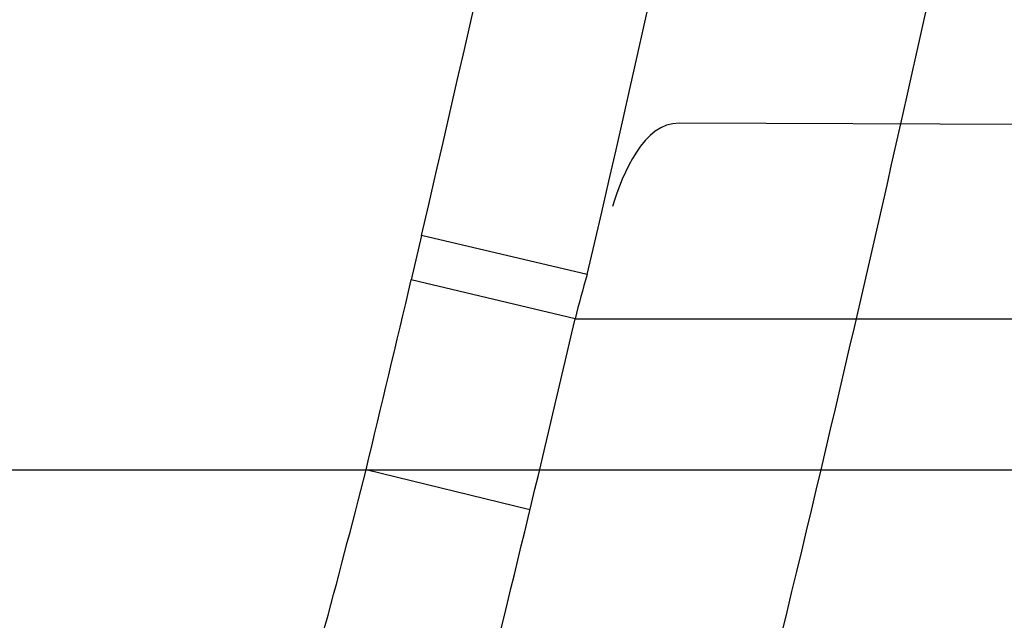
# Model space of a CAD drawing. Header units: millimetres. Extents: x 0 to 297, y 0 to 210.
# Tile 92 of 256: x 141.71843 to 141.73308, y 93.46635 to 93.4753. Entities that reach past the tile are written whole.
import ezdxf

# ---------------------------------------------------------------- set-up
doc = ezdxf.new("R2010")
doc.units = ezdxf.units.MM
doc.header["$LTSCALE"] = 16.335
doc.layers.get('0').update_dxf_attribs({"linetype": 'CONTINUOUS'})
for name, color, linetype in [('01_GLOBAL', 7, 'CONTINUOUS'), ('INTFCLR_1', 7, 'CONTINUOUS'), ('INTFCLR_144815', 7, 'CONTINUOUS')]:
    doc.layers.add(name, color=color, linetype=linetype)

msp = doc.modelspace()

# ---------------------------------------------------------------- linework, layer by layer
at = {"color": 7, "linetype": 'Continuous'}
msp.add_circle((142.5788034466, 92.2083412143), 3.42, dxfattribs=at)
at = {"color": 9, "linetype": 'Continuous'}
msp.add_arc((142.5788034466, 92.2083412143), 3.3761688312, 92.9674534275, 177.0325465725, dxfattribs=at)
at = {"layer": '01_GLOBAL', "color": 7, "linetype": 'Continuous'}
msp.add_circle((142.5788034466, 92.2083412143), 3.465, dxfattribs=at)
at = {"layer": 'INTFCLR_1', "color": 9, "linetype": 'Continuous'}
for p, q in [((141.7591567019, 93.4736477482), (141.7282450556, 93.4737556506)), ((141.7244103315, 93.4720824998), (141.7242572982, 93.47142335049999)), ((141.7268750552, 93.471500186), (141.7244103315, 93.4720824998)), ((141.7266979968, 93.4708428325), (141.7242572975, 93.47142334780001)), ((141.7266979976, 93.4708428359), (141.7585536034, 93.4708428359)), ((141.264551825, 93.4685928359), (141.7410849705, 93.4685928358)), ((141.7260234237, 93.46799594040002), (141.7235833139, 93.46859283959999))]:
    msp.add_line(p, q, dxfattribs=at)
at = {"layer": 'INTFCLR_1', "color": 6, "linetype": 'Continuous'}
for centre, radius, start, end in [((141.273551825, 93.5765928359), 0.5431065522, 270, 90.00000002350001), ((141.273551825, 93.5765928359), 0.5161422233, 270, 90.00000002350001), ((141.273551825, 93.5765928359), 0.4693968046, 344.91416282, 347.3433404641), ((141.7365437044, 93.4685434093), 0.0101106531, 162.9958052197, 166.8544195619), ((141.2740682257, 93.5765902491), 0.4648184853, 345.1347762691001, 346.8498928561)]:
    msp.add_arc(centre, radius, start, end, dxfattribs=at)
at = {"layer": 'INTFCLR_1', "color": 9, "linetype": 'Continuous'}
for centre, radius, start, end in [((141.2760116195, 93.5766109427), 0.4604211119, 346.8778447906, 350.6499993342), ((141.2760418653, 93.5766108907), 0.4629242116, 346.8760670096, 350.6487326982), ((141.273551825, 93.5765928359), 0.4693968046, 347.3433404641, 350.5419589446), ((141.2753514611, 93.5768186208), 0.4611123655, 346.4257134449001, 346.7872543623), ((141.5904248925, 93.50219781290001), 0.1373333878, 344.7694355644, 345.8361126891)]:
    msp.add_arc(centre, radius, start, end, dxfattribs=at)
for points, knots in [([(141.7564146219, 93.4086508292), (141.7574831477, 93.41155839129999), (141.7595771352, 93.4174295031), (141.7635668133, 93.42933601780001), (141.7700402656, 93.45070775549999), (141.7760428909, 93.4757920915), (141.7800065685, 93.49821100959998), (141.7816728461, 93.5096585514), (141.7825328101, 93.5162796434), (141.7845176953, 93.5329021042), (141.7865801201, 93.56130459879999), (141.786249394, 93.5948145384), (141.7846909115, 93.6165304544), (141.783710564, 93.6265576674), (141.7829887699, 93.6332267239), (141.7807586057, 93.6512265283), (141.7756949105, 93.6800492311), (141.7683980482, 93.70818923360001), (141.7631787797, 93.72489102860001), (141.7612158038, 93.7308650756), (141.7582294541, 93.7396651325), (141.7514922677, 93.75806300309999), (141.7398577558, 93.7850653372), (141.7266081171, 93.8105758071), (141.7173713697, 93.8262776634), (141.7130543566, 93.8332672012), (141.7101864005, 93.83782329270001), (141.7024300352, 93.84980584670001), (141.6894327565, 93.86819606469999), (141.6713790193, 93.8905837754), (141.6560874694, 93.9073650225), (141.64540551, 93.9180914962), (141.6394993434, 93.9237707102), (141.6313044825, 93.931429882), (141.6198341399, 93.9414587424), (141.6074179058, 93.951189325), (141.5999877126, 93.9564732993), (141.5969902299, 93.95850233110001), (141.595231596, 93.95966887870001), (141.5931919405, 93.96097975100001), (141.5909359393, 93.9623581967), (141.5889565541, 93.9634935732), (141.587260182, 93.9643827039), (141.5858677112, 93.96502951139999), (141.5847587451, 93.9654250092), (141.5839916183, 93.9656040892), (141.5833474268, 93.9655067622), (141.5832219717, 93.96490050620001), (141.5835311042, 93.9642303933), (141.5840679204, 93.963301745), (141.5849352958, 93.96213278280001), (141.5860911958, 93.9607075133), (141.587545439, 93.9590358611), (141.5892822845, 93.9571169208), (141.5909074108, 93.95536848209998), (141.5923395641, 93.9538455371), (141.5948337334, 93.9512100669), (141.5989725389, 93.94688354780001), (141.6073909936, 93.9380497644), (141.6165855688, 93.9281391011), (141.6249614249, 93.9186667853), (141.6301387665, 93.9126434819), (141.6384641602, 93.90275559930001), (141.6512098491, 93.88673181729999), (141.6679191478, 93.8634190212), (141.680013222, 93.8443873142), (141.6879313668, 93.83084055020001), (141.6933038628, 93.8213126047), (141.702572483, 93.8039212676), (141.7149508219, 93.7776586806), (141.7234902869, 93.75576266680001), (141.7274621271, 93.7444100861)], [0, 0, 0, 0, 0.0103790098, 0.0208837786, 0.0420711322, 0.08518383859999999, 0.1071959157, 0.1183352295, 0.1239409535, 0.1295662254, 0.1744257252, 0.2192335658, 0.2417179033, 0.2473538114, 0.2529901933, 0.2641930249, 0.3081221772, 0.3509242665, 0.3614865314, 0.3667493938, 0.3719931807, 0.3926229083, 0.4323809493, 0.4704125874, 0.488853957, 0.4934075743, 0.4979380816, 0.506891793, 0.541232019, 0.5733300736, 0.6031972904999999, 0.6172524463, 0.624045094, 0.6306497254, 0.6548348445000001, 0.6750681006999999, 0.6834748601, 0.6853777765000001, 0.68719583, 0.6905456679, 0.6935010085, 0.6960526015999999, 0.698191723, 0.6999112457, 0.7012080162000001, 0.7020916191, 0.7026257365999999, 0.703100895, 0.7038825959, 0.7050751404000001, 0.7066972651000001, 0.7087491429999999, 0.7112254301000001, 0.7141189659, 0.7174213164, 0.7192231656, 0.7211235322, 0.729579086, 0.7392841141, 0.7620097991, 0.7748694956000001, 0.7816475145, 0.7886215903, 0.818178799, 0.8502213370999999, 0.88468242, 0.8936821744, 0.9027945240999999, 0.9213302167, 0.9597016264, 1, 1, 1, 1]), ([(141.589474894, 93.9635928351), (141.5901302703, 93.9635927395), (141.5934664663, 93.96227294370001), (141.5972968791, 93.9600325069), (141.6010154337, 93.95769364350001), (141.6028021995, 93.9565296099), (141.6058484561, 93.95450638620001), (141.6133970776, 93.94924141), (141.6260174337, 93.93955065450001), (141.6376862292, 93.9295595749), (141.6460232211, 93.9219302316), (141.6520280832, 93.91627713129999), (141.6628847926, 93.9056050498), (141.6784293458, 93.8889099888), (141.6967876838, 93.8666341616), (141.7100118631, 93.8483278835), (141.7179037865, 93.83639944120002), (141.7208202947, 93.8318664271), (141.7252087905, 93.8249149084), (141.734595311, 93.80930459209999), (141.748064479, 93.7839377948), (141.7598995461, 93.7570716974), (141.766753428, 93.7387640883), (141.7697904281, 93.7300101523), (141.7717861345, 93.7240691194), (141.7770905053, 93.7074658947), (141.7845086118, 93.67948795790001), (141.7896594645, 93.6508151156), (141.7919274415, 93.6329110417), (141.7926613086, 93.62627893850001), (141.793657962, 93.61630821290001), (141.795242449, 93.59471460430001), (141.7955788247, 93.5613875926), (141.7934815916, 93.5331432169), (141.7914638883, 93.5166159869), (141.7905895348, 93.51003151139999), (141.788895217, 93.4986462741), (141.7848639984, 93.4763451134), (141.7787596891, 93.4513974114), (141.7721799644, 93.4301501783), (141.768123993, 93.4183101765), (141.7659952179, 93.41247182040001), (141.7649089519, 93.40958046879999)], [0, 0, 0, 0, 0.0031306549, 0.0166311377, 0.0214593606, 0.0240790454, 0.0268205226, 0.0389267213, 0.0680356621, 0.1027866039, 0.1122691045, 0.1220183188, 0.1421809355, 0.1849822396, 0.2309158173, 0.2799873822, 0.2927706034, 0.2992370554, 0.3057353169, 0.3320403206, 0.3862319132, 0.4428084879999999, 0.4721383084, 0.4795908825, 0.487069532, 0.5020757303, 0.5628487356, 0.6251729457, 0.6410612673, 0.6490543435, 0.6570463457, 0.6889269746, 0.7524526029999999, 0.8160592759, 0.8240370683, 0.8319876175, 0.8477879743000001, 0.8790177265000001, 0.9402188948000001, 0.970317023, 0.9852457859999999, 1, 1, 1, 1]), ([(141.7274621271, 93.7444100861), (141.7315912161, 93.73260804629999), (141.7390893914, 93.7083558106), (141.7462276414, 93.6771830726), (141.7497519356, 93.6563636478), (141.7511690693, 93.6465420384), (141.7520562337, 93.63993331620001), (141.7542266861, 93.62172821), (141.7563129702, 93.5917074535), (141.7560193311, 93.56158016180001), (141.75492511, 93.5431617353), (141.7544248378, 93.53644044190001), (141.7535799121, 93.5264371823), (141.7512498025, 93.5051367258), (141.7458257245, 93.4730218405), (141.7391945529, 93.44635307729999), (141.7346932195, 93.43104762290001), (141.7328673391, 93.4250457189), (141.7295794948, 93.4147503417), (141.7226337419, 93.3948776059), (141.7115361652, 93.3677887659), (141.7001192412, 93.3445285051), (141.6927555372, 93.3309518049), (141.6900841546, 93.32616319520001), (141.6861147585, 93.3191771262), (141.6775648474, 93.3047783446), (141.6639972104, 93.28405809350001), (141.6473654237, 93.26144055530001), (141.6353721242, 93.2466858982), (141.6284582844, 93.2385874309), (141.6258517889, 93.2355648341), (141.6214530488, 93.2305373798), (141.6133270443, 93.2214911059), (141.6044845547, 93.2120682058), (141.5965053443, 93.2037254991), (141.5917239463, 93.1987068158), (141.5879282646, 93.1946089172), (141.5854794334, 93.19177211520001), (141.5841304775, 93.1899788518), (141.5835709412, 93.18902726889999), (141.5832318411, 93.1883445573), (141.5833749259, 93.1874561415), (141.5852684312, 93.18784244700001), (141.5873513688, 93.1888408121), (141.5911230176, 93.19087984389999), (141.5947207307, 93.1931715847), (141.5976748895, 93.1951401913), (141.5995705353, 93.1964436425), (141.602756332, 93.1986733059), (141.6078515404, 93.20240372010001), (141.6149715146, 93.20793848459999), (141.62561538, 93.21669735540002), (141.6351418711, 93.22524116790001), (141.6434777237, 93.2332353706), (141.649452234, 93.23913163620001), (141.6602195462, 93.2502334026), (141.6755659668, 93.26754542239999), (141.6935858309, 93.2905631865), (141.7064887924, 93.3094194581), (141.7141583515, 93.3216829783), (141.7169899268, 93.32634221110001), (141.721250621, 93.3334910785), (141.7303494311, 93.3495428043), (141.743335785, 93.375597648), (141.7522698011, 93.3973723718), (141.7564146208, 93.40865082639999)], [0, 0, 0, 0, 0.0419354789, 0.08505031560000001, 0.1071497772, 0.1127379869, 0.1183317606, 0.1295131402, 0.1742263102, 0.2191466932, 0.230445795, 0.2361065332, 0.241751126, 0.2641147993, 0.3079545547, 0.3508736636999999, 0.3561840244, 0.3614616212, 0.3719139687, 0.3924297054, 0.4320526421, 0.4700131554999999, 0.4792642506, 0.483852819, 0.4884035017, 0.5062126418, 0.5400088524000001, 0.5714206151, 0.6003317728, 0.6037560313, 0.6071340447, 0.6137178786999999, 0.6261602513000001, 0.6479155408, 0.6570536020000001, 0.6648783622, 0.6711643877, 0.6757843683, 0.6774462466, 0.6786751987, 0.6794900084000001, 0.6799813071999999, 0.6813020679, 0.6842478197, 0.6888651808, 0.6950795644, 0.6987591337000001, 0.70073729, 0.7027989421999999, 0.7117993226, 0.7219139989, 0.7330405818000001, 0.7580265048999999, 0.7648041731, 0.7717766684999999, 0.7861782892, 0.816667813, 0.8493175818, 0.8841610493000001, 0.8932352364, 0.8978283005, 0.9024468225, 0.9211469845, 0.9596997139, 1, 1, 1, 1]), ([(141.5894748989, 93.1895928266), (141.5892979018, 93.1895928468), (141.5888645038, 93.1896782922), (141.5888868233, 93.190457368), (141.5893505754, 93.1912589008), (141.5901524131, 93.1924502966), (141.5913747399, 93.19393289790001), (141.5929802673, 93.19575471), (141.5949656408, 93.1978911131), (141.5971947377, 93.2002239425), (141.5996190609, 93.2027196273), (141.6031782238, 93.2063557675), (141.6105296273, 93.21384324), (141.6195432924, 93.22320786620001), (141.6278287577, 93.2322027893), (141.6323134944, 93.2372021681), (141.6349707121, 93.240207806), (141.642015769, 93.24825737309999), (141.6542358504, 93.2629238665), (141.6711890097, 93.2854196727), (141.6850238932, 93.3060388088), (141.6937443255, 93.3203727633), (141.6977917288, 93.32732574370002), (141.7005148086, 93.332090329), (141.7080176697, 93.34559306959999), (141.7196527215, 93.3687304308), (141.7309710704, 93.39569854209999), (141.7380553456, 93.41548603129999), (141.7414080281, 93.4257353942), (141.74326968, 93.43170979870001), (141.7478571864, 93.44693850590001), (141.754617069, 93.4734775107), (141.7601493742, 93.50545404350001), (141.7625257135, 93.5266628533), (141.7633872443, 93.5366215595), (141.7638973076, 93.5433123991), (141.7650129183, 93.56164671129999), (141.7653124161, 93.591641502), (141.7631848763, 93.6215275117), (141.7609722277, 93.63964749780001), (141.7600677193, 93.64622607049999), (141.758622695, 93.65600410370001), (141.7550282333, 93.6767350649), (141.7477475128, 93.7077732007), (141.7401050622, 93.7319029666), (141.7358975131, 93.7436438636)], [0, 0, 0, 0, 0.0008731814, 0.0017184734, 0.0032338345, 0.0055641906, 0.008732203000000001, 0.0127298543, 0.0175349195, 0.0231216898, 0.028646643, 0.0346996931, 0.0482229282, 0.0804128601, 0.09881585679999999, 0.1085510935, 0.1135452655, 0.1186072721, 0.1613234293, 0.207686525, 0.2575125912, 0.2837456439, 0.2904463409, 0.297201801, 0.3108185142, 0.3666506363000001, 0.4248611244, 0.4549770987, 0.470314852, 0.4780577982, 0.4858479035, 0.548777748, 0.6130125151, 0.6457681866, 0.6540348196, 0.6623247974, 0.6788712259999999, 0.7446474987, 0.8101274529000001, 0.8265054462, 0.8346996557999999, 0.8428862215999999, 0.8752668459, 0.9384715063, 1, 1, 1, 1]), ([(141.6958671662, 93.4346925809), (141.698433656, 93.43464778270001), (141.7034540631, 93.43478264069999), (141.7096179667, 93.4357432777), (141.7137092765, 93.4369102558), (141.7159732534, 93.4377270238), (141.7192989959, 93.4391029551), (141.7230048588, 93.44120428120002), (141.726347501, 93.44384228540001), (141.7281837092, 93.4455280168), (141.7309102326, 93.4482913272), (141.7333296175, 93.4514357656), (141.735423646, 93.4548407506), (141.7367812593, 93.4572660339), (141.7383099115, 93.46043683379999), (141.739603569, 93.4637449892), (141.7405003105, 93.46648369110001), (141.7408992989, 93.4678853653), (141.7410849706, 93.4685928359)], [0, 0, 0, 0, 0.1247146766, 0.2435008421, 0.3019244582, 0.3311631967, 0.3603924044, 0.476776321, 0.5364413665, 0.5670062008, 0.5978287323, 0.7250159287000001, 0.7583747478, 0.7920548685, 0.8600121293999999, 0.9292166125, 0.9644627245, 1, 1, 1, 1]), ([(141.6983404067, 93.429308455), (141.7009977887, 93.4292345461), (141.706202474, 93.4293522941), (141.7125904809, 93.4304027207), (141.71681314, 93.43170721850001), (141.7191501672, 93.4326211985), (141.7226016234, 93.43418241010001), (141.7264346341, 93.43656930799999), (141.7298505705, 93.4395429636), (141.7317341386, 93.44145136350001), (141.7345542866, 93.4446123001), (141.7370258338, 93.4481882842), (141.7391594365, 93.4520359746), (141.7405452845, 93.4548015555), (141.7421088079, 93.458413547), (141.7434201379, 93.46217457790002), (141.7443280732, 93.465289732), (141.744730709, 93.4668846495), (141.7449175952, 93.4676899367)], [0, 0, 0, 0, 0.1201969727, 0.2347797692, 0.2913273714, 0.3197232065, 0.3481872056, 0.4625770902, 0.5220076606, 0.5526740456, 0.5837559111, 0.7134942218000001, 0.7478563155, 0.7826955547, 0.8533137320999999, 0.9256470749, 0.9626222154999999, 1, 1, 1, 1])]:
    msp.add_open_spline(points, degree=3, knots=knots, dxfattribs=at)
at = {"layer": 'INTFCLR_1', "color": 6, "linetype": 'Continuous'}
for points, knots in [([(141.6277114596, 93.9635928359), (141.62722335, 93.9635928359), (141.6272941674, 93.9616186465), (141.6286240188, 93.9602168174), (141.6303773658, 93.9574436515), (141.6330579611, 93.9541787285), (141.636536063, 93.9498851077), (141.6409148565, 93.9446589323), (141.6460561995, 93.938503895), (141.6515635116, 93.9318371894), (141.6570035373, 93.92513003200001), (141.6620669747, 93.9187433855), (141.6667156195, 93.9127488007), (141.6709428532, 93.907173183), (141.6747632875, 93.9020253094), (141.678203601, 93.89729346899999), (141.6812975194, 93.892957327), (141.684076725, 93.8889918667), (141.6865629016, 93.8853864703), (141.6887839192, 93.8821174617), (141.6907670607, 93.879157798), (141.6925435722, 93.87647309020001), (141.6941233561, 93.874058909), (141.6955259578, 93.8718932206), (141.6967707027, 93.86995357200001), (141.6978866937, 93.8681999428), (141.6988796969, 93.86662771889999), (141.6997620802, 93.86522135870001), (141.7005836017, 93.8639042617), (141.7014128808, 93.86256652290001), (141.7023097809, 93.86111046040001), (141.7032931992, 93.8595026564), (141.7043734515, 93.85772284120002), (141.7055619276, 93.8557478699), (141.706875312, 93.8535443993), (141.7083246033, 93.8510862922), (141.7099237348, 93.84834019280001), (141.7116817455, 93.8452798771), (141.7136163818, 93.8418602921), (141.7157436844, 93.8380349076), (141.7180830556, 93.833744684), (141.7206593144, 93.82891480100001), (141.7234900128, 93.82347305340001), (141.726590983, 93.8173359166), (141.7299816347, 93.810401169), (141.7336899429, 93.8025259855), (141.7377398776, 93.7935382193), (141.7421529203, 93.78321811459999), (141.7469453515, 93.7713014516), (141.7521299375, 93.7574106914), (141.7576364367, 93.74122679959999), (141.7631009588, 93.7231958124), (141.7681397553, 93.7040775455), (141.7724835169, 93.68473862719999), (141.7760959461, 93.6653468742), (141.7789762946, 93.645979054), (141.7811396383, 93.6266321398), (141.78259316, 93.6073517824), (141.7833500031, 93.5881192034), (141.7834187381, 93.5689647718), (141.782807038, 93.54987085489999), (141.7815194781, 93.5308399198), (141.7795595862, 93.51188722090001), (141.7769236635, 93.4929746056), (141.7736112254, 93.47412732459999), (141.7696058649, 93.4553044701), (141.7649044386, 93.43652991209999), (141.7595680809, 93.41806413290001), (141.7539109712, 93.4008043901), (141.7483372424, 93.3854818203), (141.7431614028, 93.3723954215), (141.7384031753, 93.3611505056), (141.7340415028, 93.3514143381), (141.7300563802, 93.34293319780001), (141.7264192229, 93.3354991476), (141.7231040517, 93.3289574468), (141.7200858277, 93.32318225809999), (141.7173473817, 93.3180790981), (141.7148681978, 93.3135654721), (141.7126227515, 93.30956018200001), (141.7105887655, 93.305996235), (141.7087453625, 93.3028169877), (141.7070795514, 93.29998482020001), (141.705579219, 93.29746570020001), (141.7042282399, 93.2952218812), (141.7030062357, 93.2932118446), (141.701896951, 93.29140311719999), (141.7008702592, 93.2897422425), (141.6998448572, 93.28809591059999), (141.698741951, 93.2863382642), (141.697495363, 93.2843681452), (141.6960930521, 93.28217288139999), (141.6945138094, 93.27972619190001), (141.6927331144, 93.2769994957), (141.6907308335, 93.2739717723), (141.6884841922, 93.27062245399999), (141.6859642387, 93.26692415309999), (141.6831423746, 93.2628508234), (141.6799866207, 93.2583791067), (141.6764721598, 93.2534967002), (141.6725652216, 93.248182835), (141.668231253, 93.2424190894), (141.6634587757, 93.2362207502), (141.6582464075, 93.2296072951), (141.6526341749, 93.2226555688), (141.646910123, 93.21570810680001), (141.6415439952, 93.20927720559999), (141.6369559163, 93.20380754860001), (141.633315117, 93.19932400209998), (141.6305101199, 93.19592415), (141.6286771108, 93.1930397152), (141.6273060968, 93.1916061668), (141.6272194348, 93.1895928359), (141.6277114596, 93.1895928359)], [0, 0, 0, 0, 0.0017146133, 0.0041239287, 0.0077631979, 0.0127375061, 0.019147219, 0.0271011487, 0.0367138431, 0.0473099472, 0.0574795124, 0.0670486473, 0.07593967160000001, 0.0841262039, 0.0916267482, 0.0984583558, 0.1046766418, 0.1103381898, 0.1154683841, 0.1200606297, 0.1242209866, 0.1279830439, 0.1313690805, 0.1343557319, 0.1370466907, 0.1394649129, 0.141657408, 0.1435788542, 0.1452969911, 0.147110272, 0.1491076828, 0.1513042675, 0.1537308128, 0.1564212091, 0.1594011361, 0.1627417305, 0.1664450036, 0.1705638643, 0.1751393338, 0.1802462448, 0.1859394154, 0.1923045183, 0.1994748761, 0.2074861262, 0.2164579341, 0.2265900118, 0.2380620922, 0.2510852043, 0.2660147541, 0.2831767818, 0.3031618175, 0.3260557, 0.3493456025, 0.3725974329, 0.3956655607, 0.4186206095, 0.4413650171, 0.4640353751, 0.4865253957, 0.5089623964, 0.531306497, 0.5536180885, 0.5759523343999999, 0.598223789, 0.6206818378, 0.6431588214, 0.6658101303, 0.6886542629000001, 0.710664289, 0.7296002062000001, 0.7459208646, 0.7600932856, 0.7724882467, 0.7833944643, 0.793008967, 0.8015592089, 0.8091555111, 0.8158987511, 0.8219029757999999, 0.8272448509, 0.832028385, 0.8363175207, 0.8401542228, 0.8435703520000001, 0.8466171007, 0.8493545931, 0.8518335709, 0.8540704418, 0.8562135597, 0.8586467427, 0.8613594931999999, 0.864403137, 0.8677972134, 0.87158895, 0.8758429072, 0.8805481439, 0.8857559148, 0.8915631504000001, 0.8979547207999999, 0.9049814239, 0.9126947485, 0.9211229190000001, 0.9303127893, 0.9401736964, 0.9507020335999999, 0.9616958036, 0.9717974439, 0.9801138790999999, 0.9868020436, 0.9920080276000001, 0.9957951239, 0.9982716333, 1, 1, 1, 1]), ([(141.6277114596, 93.1895928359), (141.628171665, 93.1895928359), (141.6293857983, 93.19006169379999), (141.6315047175, 93.19118839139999), (141.6344755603, 93.1931057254), (141.6382959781, 93.1958294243), (141.6430293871, 93.1994736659), (141.6486619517, 93.204090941), (141.6548706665, 93.2094848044), (141.6611699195, 93.2152477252), (141.6671157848, 93.2209450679), (141.6725640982, 93.22637349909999), (141.6775235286, 93.2314965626), (141.6820174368, 93.23628843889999), (141.6860792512, 93.24074344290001), (141.6897364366, 93.2448601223), (141.6930192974, 93.248641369), (141.695970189, 93.25211257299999), (141.6986132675, 93.2552811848), (141.7009775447, 93.25816358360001), (141.7030883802, 93.2607771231), (141.7049778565, 93.2631493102), (141.7066938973, 93.26533073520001), (141.7083843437, 93.267503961), (141.7101852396, 93.2698473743), (141.7120971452, 93.2723692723), (141.7139888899, 93.2749001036), (141.7158471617, 93.2774191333), (141.7177807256, 93.2800762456), (141.719921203, 93.2830619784), (141.7223135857, 93.2864552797), (141.7249869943, 93.2903210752), (141.7279695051, 93.29472983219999), (141.7312859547, 93.2997545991), (141.7349620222, 93.3054853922), (141.739037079, 93.3120481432), (141.7435494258, 93.3195877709), (141.7485344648, 93.32828125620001), (141.7540294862, 93.3383627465), (141.760066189, 93.3501066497), (141.766684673, 93.36392390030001), (141.7737557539, 93.3800111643), (141.780825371, 93.39786298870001), (141.7874356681, 93.4166847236), (141.7933066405, 93.4357633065), (141.7983875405, 93.454912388), (141.8026952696, 93.4741114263), (141.8062277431, 93.4932588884), (141.8090134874, 93.5124067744), (141.811058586, 93.53147350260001), (141.8123825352, 93.5504894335), (141.8129971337, 93.5694357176), (141.8129122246, 93.5883156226), (141.8121342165, 93.6071403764), (141.8106673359, 93.62589803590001), (141.8085112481, 93.6445966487), (141.8056642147, 93.6632334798), (141.8021262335, 93.68178000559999), (141.7978831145, 93.7002777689), (141.7929277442, 93.71870359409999), (141.7872355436, 93.7370788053), (141.7808222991, 93.75530999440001), (141.7739442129, 93.77270942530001), (141.7670434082, 93.78846903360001), (141.7605810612, 93.8020326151), (141.7546880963, 93.8135696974), (141.7493295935, 93.823472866), (141.7444701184, 93.8320171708), (141.7400702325, 93.83943301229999), (141.7360941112, 93.8458959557), (141.7325006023, 93.8515538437), (141.7292596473, 93.8565142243), (141.726339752, 93.8608753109), (141.7237187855, 93.86470654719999), (141.7213647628, 93.8680818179), (141.7192605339, 93.87104888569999), (141.717372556, 93.87367216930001), (141.7156764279, 93.8759981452), (141.7140548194, 93.87819543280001), (141.7123690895, 93.88045363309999), (141.7105117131, 93.88291035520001), (141.7085985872, 93.8854056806), (141.7066793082, 93.8878747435), (141.7047357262, 93.8903431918), (141.7026024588, 93.8930148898), (141.7002196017, 93.8959525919), (141.69755058, 93.8991866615), (141.6945697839, 93.9027308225), (141.6912418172, 93.90660370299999), (141.6875371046, 93.9108152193), (141.6834171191, 93.91537787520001), (141.6788518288, 93.92028969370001), (141.6738154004, 93.9255385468), (141.6682758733, 93.9311042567), (141.6622344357, 93.93693821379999), (141.6557918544, 93.9428789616), (141.6493931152, 93.94847737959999), (141.6435362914, 93.95331061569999), (141.6386043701, 93.9571286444), (141.6346411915, 93.9599686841), (141.6315795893, 93.9619541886), (141.6294126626, 93.96311226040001), (141.6281767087, 93.9635928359), (141.6277114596, 93.9635928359)], [0, 0, 0, 0, 0.0015510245, 0.0042404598, 0.008161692, 0.0134191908, 0.0200669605, 0.0282845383, 0.0379646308, 0.04778133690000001, 0.0570562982, 0.0657163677, 0.0737008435, 0.0810864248, 0.08785639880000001, 0.09401872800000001, 0.09964461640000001, 0.1047327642, 0.1093734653, 0.1135510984, 0.1172970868, 0.1206958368, 0.1237721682, 0.1266512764, 0.1299751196, 0.1337328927, 0.1373171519, 0.1406241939, 0.1442827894, 0.1483924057, 0.1530055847, 0.1582756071, 0.1642330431, 0.1709447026, 0.1785661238, 0.1871788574, 0.1969791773, 0.2081785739, 0.2209513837, 0.2356728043, 0.2526768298, 0.2725784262, 0.2948857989, 0.3173719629, 0.3397942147, 0.362144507, 0.3841260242, 0.4060931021, 0.4277499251, 0.4493238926, 0.4707068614, 0.4919794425, 0.5131973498, 0.5343237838, 0.5554641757, 0.5765947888, 0.5977467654, 0.6189899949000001, 0.6402145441, 0.6616941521, 0.6832817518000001, 0.7050322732, 0.7268136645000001, 0.7463228, 0.7630041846, 0.7774428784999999, 0.7899800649, 0.8009502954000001, 0.8105690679, 0.8190401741, 0.8265233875, 0.8331581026, 0.8390096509, 0.8442114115, 0.8488026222, 0.8528784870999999, 0.8564706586, 0.8596954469, 0.8625805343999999, 0.8656744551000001, 0.8691928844, 0.8729603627, 0.8762716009, 0.879732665, 0.8835489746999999, 0.8877941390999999, 0.8924809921, 0.8976810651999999, 0.9034017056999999, 0.9096904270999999, 0.916584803, 0.9241199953, 0.932290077, 0.9411002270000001, 0.9505839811, 0.960593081, 0.9706330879, 0.9792338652, 0.9861845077, 0.991642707, 0.9956806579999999, 0.9984319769, 1, 1, 1, 1])]:
    msp.add_open_spline(points, degree=3, knots=knots, dxfattribs=at)
msp.add_open_spline([(141.7282450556, 93.4737556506), (141.7277142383, 93.47375750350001), (141.727406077, 93.4730193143), (141.7272507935, 93.47251171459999)], degree=3, dxfattribs=at)
at = {"layer": 'INTFCLR_144815', "color": 6, "linetype": 'Continuous'}
for radius in [0.5743020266, 0.5472855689]:
    msp.add_circle((141.273551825, 93.5765928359), radius, dxfattribs=at)
for radius, start, end in [(0.7917112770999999, 313.9937911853, 154.5150993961), (0.7647112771, 312.9543589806, 154.5144414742), (0.73941501, 282.2440355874, 71.2863570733), (0.5834285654, 308.490992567, 51.50900743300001), (0.6104450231, 316.9838592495, 43.0161407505), (0.5760164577, 313.9992414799, 46.00075850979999)]:
    msp.add_arc((141.273551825, 93.5765928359), radius, start, end, dxfattribs=at)
at = {"layer": 'INTFCLR_144815', "color": 9, "linetype": 'Continuous'}
for centre, radius, start, end in [((141.273551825, 93.5765928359), 0.7345008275, 292.4997540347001, 54.0964566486), ((141.2735550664, 93.5765943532), 0.6625959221, 292.4997540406, 54.09645665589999), ((141.2735749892, 93.5765983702), 0.6513931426, 311.2505121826, 48.7494878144), ((141.2735518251, 93.5765928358), 0.5937131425, 314.0862202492, 45.9137797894), ((141.273551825, 93.5765928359), 0.5795156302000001, 313.8592910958, 46.1407088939), ((141.273551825, 93.5765928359), 0.5757241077, 314.0319604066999, 45.9680396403)]:
    msp.add_arc(centre, radius, start, end, dxfattribs=at)
at = {"layer": 'INTFCLR_144815', "color": 6, "linetype": 'Continuous'}
for points, knots in [([(141.6746009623, 93.1760929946), (141.6743294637, 93.1760979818), (141.6739346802, 93.1770195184), (141.6745467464, 93.1778388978), (141.6750158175, 93.17883374), (141.6756162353, 93.1797931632), (141.6763427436, 93.18091902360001), (141.6772268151, 93.1822020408), (141.6782605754, 93.1836515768), (141.6794495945, 93.1852715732), (141.6807951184, 93.18706860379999), (141.6822994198, 93.18904864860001), (141.6839649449, 93.1912193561), (141.6857956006, 93.1935906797), (141.6877946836, 93.1961725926), (141.6899625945, 93.1989721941), (141.6922956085, 93.2019921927), (141.6947877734, 93.2052332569), (141.6974360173, 93.20870055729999), (141.7002434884, 93.21240829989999), (141.7032142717, 93.2163732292), (141.7063442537, 93.22060254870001), (141.7096232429, 93.2250961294), (141.7130388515, 93.22985135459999), (141.7165811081, 93.2348694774), (141.7202374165, 93.2401484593), (141.7239937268, 93.2456843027), (141.7278347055, 93.251470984), (141.731743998, 93.2575005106), (141.735704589, 93.26376313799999), (141.7396991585, 93.2702476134), (141.7437104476, 93.2769414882), (141.7477216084, 93.28383147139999), (141.7517165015, 93.2909037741), (141.7556799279, 93.2981444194), (141.7595977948, 93.3055395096), (141.7634572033, 93.3130754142), (141.767246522, 93.3207389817), (141.7709553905, 93.32851766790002), (141.7745746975, 93.3363996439), (141.7780965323, 93.3443738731), (141.7815140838, 93.35243008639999), (141.7848215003, 93.3605586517), (141.7880144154, 93.3687521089), (141.7910827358, 93.3769863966), (141.7940232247, 93.38525192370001), (141.7968372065, 93.39355072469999), (141.7995279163, 93.40189302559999), (141.8020958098, 93.4102817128), (141.8045374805, 93.4187064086), (141.8068514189, 93.42716225), (141.8090350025, 93.4356385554), (141.811086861, 93.444127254), (141.8130074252, 93.4526268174), (141.8147973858, 93.4611370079), (141.8164574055, 93.4696578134), (141.8179878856, 93.4781882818), (141.8193889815, 93.4867260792), (141.8206608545, 93.49526836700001), (141.8218038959, 93.5038134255), (141.8228186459, 93.5123607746), (141.8237055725, 93.5209097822), (141.8244651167, 93.5294599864), (141.8250976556, 93.5380107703), (141.8256035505, 93.54656205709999), (141.825983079, 93.55511352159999), (141.8262364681, 93.5636652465), (141.8263638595, 93.57221696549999), (141.8263653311, 93.5807687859), (141.8262408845, 93.58932047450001), (141.825990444, 93.5978721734), (141.8256138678, 93.6064236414), (141.8251109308, 93.61497493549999), (141.8244813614, 93.6235256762), (141.8237248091, 93.6320757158), (141.8228408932, 93.64062454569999), (141.821829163, 93.64917180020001), (141.8206891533, 93.6577167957), (141.8194203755, 93.6662587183), (141.8180223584, 93.67479645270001), (141.8164946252, 93.6833288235), (141.8148367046, 93.6918545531), (141.8130483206, 93.7003713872), (141.8111294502, 93.708876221), (141.8090801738, 93.7173660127), (141.8069004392, 93.7258386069), (141.8045900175, 93.7342926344), (141.8021489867, 93.7427256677), (141.7995780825, 93.7511333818), (141.7968786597, 93.7595102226), (141.794052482, 93.76785030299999), (141.7911015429, 93.7761479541), (141.7880284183, 93.78439680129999), (141.7848363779, 93.7925896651), (141.7815294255, 93.8007186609), (141.7781123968, 93.8087751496), (141.7745910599, 93.8167496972), (141.7709722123, 93.8246320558), (141.7672637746, 93.83241116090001), (141.7634748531, 93.84007518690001), (141.7596157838, 93.8476116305), (141.7556981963, 93.85500733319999), (141.7517349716, 93.8622486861), (141.7477402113, 93.8693217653), (141.7437291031, 93.8762126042), (141.7397177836, 93.8829074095), (141.7357230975, 93.8893928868), (141.7317622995, 93.8956565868), (141.7278527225, 93.90168723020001), (141.7240113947, 93.9074750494), (141.7202546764, 93.9130120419), (141.7165979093, 93.9182921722), (141.7130551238, 93.92331147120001), (141.7096387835, 93.92806808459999), (141.7063596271, 93.93256220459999), (141.7032265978, 93.9367959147), (141.7002468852, 93.9407729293), (141.6974259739, 93.9444983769), (141.6947677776, 93.947978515), (141.6922747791, 93.9512204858), (141.689948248, 93.9542320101), (141.6877884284, 93.957021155), (141.6857947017, 93.9595961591), (141.6839658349, 93.96196516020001), (141.6823001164, 93.9641361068), (141.6807955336, 93.9661165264), (141.6794499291, 93.96791362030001), (141.6782609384, 93.9695336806), (141.6772266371, 93.97098359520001), (141.6763438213, 93.9722659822), (141.6756133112, 93.9733940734), (141.6750243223, 93.9743472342), (141.6745991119, 93.9751992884), (141.6741632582, 93.9759468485), (141.6741898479, 93.9770851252), (141.6746009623, 93.97709267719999)], [0, 0, 0, 0, 0.0009311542, 0.0023661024, 0.0034197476, 0.004708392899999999, 0.006238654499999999, 0.0080169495, 0.0100497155, 0.0123440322, 0.0149074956, 0.0177478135, 0.0208710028, 0.0242896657, 0.0280205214, 0.0320682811, 0.0364316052, 0.0411066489, 0.04608797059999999, 0.0513925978, 0.0570544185, 0.0630770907, 0.069434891, 0.0761294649, 0.08315356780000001, 0.09049758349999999, 0.0981493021, 0.1060937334, 0.1143137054, 0.1227901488, 0.1315025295, 0.1404294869, 0.1495493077, 0.1588404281, 0.1682819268, 0.1778537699, 0.1875370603, 0.197314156, 0.207168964, 0.217086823, 0.2270545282, 0.2370604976, 0.2470942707, 0.2571461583, 0.2672135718, 0.2772260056, 0.2872285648, 0.2972614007, 0.3072826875, 0.3173107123, 0.3273382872, 0.3373435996, 0.3473246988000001, 0.3572841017, 0.367223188, 0.3771444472, 0.387051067, 0.3969410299, 0.4068119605, 0.4166652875, 0.4265028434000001, 0.4363264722, 0.4461370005, 0.4559367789, 0.4657270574, 0.4755104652, 0.4852884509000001, 0.4950636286, 0.5048374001, 0.5146124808, 0.5243903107, 0.5341735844, 0.5439637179, 0.5537632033, 0.5635732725, 0.5733961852, 0.5832332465, 0.5930862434, 0.6029564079, 0.6128446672, 0.6227518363, 0.6326790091, 0.6426268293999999, 0.6525927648, 0.6625749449, 0.6725742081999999, 0.6825911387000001, 0.6926266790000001, 0.7026779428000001, 0.7127386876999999, 0.7228052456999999, 0.7328732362, 0.7429368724, 0.7529895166, 0.7630233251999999, 0.7730292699, 0.7829971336, 0.7929151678, 0.8027701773, 0.8125475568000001, 0.8222311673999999, 0.8318035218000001, 0.8412455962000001, 0.8505374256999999, 0.8596580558, 0.8685859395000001, 0.8772993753, 0.8857769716, 0.8939982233, 0.9019439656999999, 0.9095970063, 0.9169424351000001, 0.9239679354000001, 0.9306640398, 0.9370242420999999, 0.9430448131, 0.9487246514, 0.9540648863, 0.9590688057, 0.9637413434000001, 0.9680887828, 0.9721183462, 0.9758379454, 0.9792560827, 0.9823810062, 0.9852211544, 0.9877847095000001, 0.9900792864, 0.992112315, 0.993890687, 0.995421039, 0.9967097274, 0.9977633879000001, 0.9985900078, 1, 1, 1, 1]), ([(141.6876600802, 93.9635928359), (141.6873876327, 93.9635928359), (141.6869901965, 93.9626640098), (141.6875708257, 93.9618304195), (141.6880138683, 93.96081402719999), (141.6885845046, 93.9598337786), (141.6892758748, 93.95868324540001), (141.6901180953, 93.95737211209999), (141.6911032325, 93.9558912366), (141.6922361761, 93.95423713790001), (141.693517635, 93.95240368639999), (141.6949495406, 93.9503850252), (141.696533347, 93.9481745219), (141.6982702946, 93.94576541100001), (141.7001613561, 93.9431504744), (141.702206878, 93.9403225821), (141.7044067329, 93.93727439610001), (141.7067598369, 93.9339990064), (141.7092643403, 93.9304896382), (141.7119171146, 93.9267403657), (141.7147138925, 93.9227459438), (141.7176489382, 93.9185023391), (141.7207150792, 93.9140067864), (141.7239035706, 93.9092581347), (141.7272041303, 93.90425699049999), (141.7306050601, 93.8990057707), (141.7340933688, 93.8935087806), (141.737654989, 93.8877721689), (141.7412750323, 93.881803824), (141.7449380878, 93.87561318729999), (141.7486285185, 93.8692110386), (141.7523307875, 93.8626091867), (141.7560297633, 93.8558201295), (141.759710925, 93.848856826), (141.7633605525, 93.841732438), (141.7669658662, 93.83446010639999), (141.7705151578, 93.82705267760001), (141.7739978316, 93.81952255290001), (141.7774044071, 93.81188158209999), (141.7807265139, 93.8041409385), (141.7839568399, 93.7963110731), (141.7870890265, 93.7884017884), (141.7901177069, 93.7804219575), (141.7930382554, 93.77237995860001), (141.7958469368, 93.7642830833), (141.7985405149, 93.75613842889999), (141.8011165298, 93.74795190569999), (141.8035728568, 93.7397293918), (141.8059080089, 93.7314755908), (141.8081207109, 93.7231952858), (141.8102101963, 93.71489212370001), (141.8121758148, 93.70656992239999), (141.814017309, 93.698231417), (141.8157344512, 93.6898796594), (141.8173273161, 93.68151664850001), (141.8187959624, 93.67314474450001), (141.8201406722, 93.66476527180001), (141.8213616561, 93.6563800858), (141.8224592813, 93.6479900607), (141.823433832, 93.6395966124), (141.8242856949, 93.6312001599), (141.8250151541, 93.62280178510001), (141.8256225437, 93.6144016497), (141.8261081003, 93.60600059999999), (141.8264720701, 93.59759857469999), (141.826714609, 93.58919624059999), (141.8268358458, 93.5807934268), (141.8268358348, 93.5723907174), (141.8267145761, 93.56398791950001), (141.8264720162, 93.55558560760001), (141.8261080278, 93.5471836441), (141.8256224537, 93.5387826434), (141.8250150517, 93.5303826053), (141.8242855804, 93.5219843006), (141.823433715, 93.5135879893), (141.8224591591, 93.5051946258), (141.8213615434, 93.496804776), (141.8201405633, 93.4884196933), (141.818795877, 93.48004042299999), (141.8173272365, 93.4716685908), (141.8157344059, 93.4633057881), (141.8140172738, 93.4549540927), (141.8121758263, 93.4466158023), (141.8102102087, 93.43829360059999), (141.8081207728, 93.4299906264), (141.805908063, 93.4217102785), (141.8035729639, 93.4134566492), (141.801116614, 93.4052340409), (141.7985406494, 93.3970476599), (141.7958470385, 93.38890288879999), (141.7930384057, 93.3808061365), (141.7901178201, 93.3727640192), (141.7870891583, 93.3647842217), (141.7839569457, 93.3568748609), (141.7807266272, 93.34904500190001), (141.7774045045, 93.3413043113), (141.7739979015, 93.33366327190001), (141.7705152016, 93.3261330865), (141.7669658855, 93.3187256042), (141.7633605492, 93.3114532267), (141.759710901, 93.30432879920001), (141.7560297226, 93.2973654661), (141.7523307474, 93.29057641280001), (141.748628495, 93.2839745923), (141.7449380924, 93.2775724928), (141.7412750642, 93.27138190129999), (141.737655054, 93.2654136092), (141.7340934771, 93.2596770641), (141.7306052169, 93.25418014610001), (141.7272043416, 93.24892900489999), (141.7239038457, 93.2439279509), (141.7207154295, 93.2391794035), (141.7176493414, 93.23468391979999), (141.7147143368, 93.23044036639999), (141.7119175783, 93.226445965), (141.7092648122, 93.2226966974), (141.7067603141, 93.2191873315), (141.7044071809, 93.2159118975), (141.702207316, 93.21286369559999), (141.700161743, 93.2100357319), (141.6982706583, 93.2074207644), (141.6965336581, 93.2050115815), (141.6949498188, 93.2028010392), (141.6935178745, 93.2007823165), (141.6922363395, 93.1989487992), (141.691103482, 93.19729470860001), (141.6901178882, 93.1958135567), (141.6892769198, 93.1945030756), (141.6885816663, 93.193350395), (141.6880221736, 93.19237622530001), (141.6876198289, 93.19150727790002), (141.6872095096, 93.190741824), (141.687244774, 93.1895928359), (141.6876600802, 93.1895928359)], [0, 0, 0, 0, 0.0009748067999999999, 0.0024843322, 0.0035889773, 0.0049377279, 0.0065370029, 0.0083930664, 0.0105121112, 0.0129009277, 0.0155662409, 0.0185155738, 0.0217561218, 0.0252958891, 0.029142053, 0.0333024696, 0.0377835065, 0.0425919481, 0.0477324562, 0.0532095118, 0.059024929, 0.0651792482, 0.071670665, 0.0784946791, 0.0856442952, 0.09310988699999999, 0.1008792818, 0.1089378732, 0.1172690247, 0.1258543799, 0.1346742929, 0.1437082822, 0.1529356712, 0.1623360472, 0.1718891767, 0.1815756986, 0.1913773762, 0.2012771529, 0.211259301, 0.2213094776, 0.2314148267, 0.2415638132, 0.2517458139, 0.2619526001, 0.2721754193, 0.2824085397, 0.2926450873, 0.3028812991, 0.3131119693, 0.3233349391, 0.3335463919, 0.3437455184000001, 0.3539296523, 0.3640990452, 0.3742517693, 0.3843890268, 0.3945097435, 0.4046157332, 0.4147062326, 0.4247836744, 0.4348478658, 0.4449015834, 0.4549448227, 0.4649806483, 0.4750093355, 0.4850340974, 0.4950553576, 0.5050763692, 0.5150976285, 0.5251223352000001, 0.5351510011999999, 0.5451866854, 0.5552299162, 0.5652834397, 0.5753475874, 0.5854247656, 0.5955152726, 0.6056208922, 0.6157416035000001, 0.6258785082, 0.6360313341, 0.6462002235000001, 0.6563845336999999, 0.6665832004, 0.6767949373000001, 0.6870173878, 0.6972484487, 0.7074841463, 0.7177211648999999, 0.7279537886, 0.7381770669, 0.7483834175, 0.7585658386, 0.7687147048, 0.7788200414, 0.7888703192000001, 0.7988525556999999, 0.8087524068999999, 0.8185541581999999, 0.8282407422, 0.8377939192, 0.8471943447, 0.8564217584, 0.8654556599, 0.8742755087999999, 0.8828608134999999, 0.8911918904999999, 0.8992503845, 0.907019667, 0.9144851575, 0.9216346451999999, 0.9284584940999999, 0.9349497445, 0.9411040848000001, 0.9469194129, 0.9523964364, 0.9575370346, 0.9623454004, 0.9668266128, 0.9709869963, 0.9748333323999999, 0.9783730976, 0.9816137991, 0.9845631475, 0.9872286, 0.9896174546, 0.9917366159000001, 0.9935927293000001, 0.995192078, 0.9965408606, 0.9976455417, 0.9985140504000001, 1, 1, 1, 1]), ([(141.7908088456, 93.5765928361), (141.7908088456, 93.57127953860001), (141.7906525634, 93.5606470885), (141.7899491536, 93.5447010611), (141.7887751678, 93.5287546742), (141.7871271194, 93.51280914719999), (141.7850015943, 93.4968670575), (141.7823948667, 93.48093315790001), (141.7793016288, 93.4650146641), (141.7757175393, 93.4491220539), (141.7716413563, 93.43326967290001), (141.7670698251, 93.4174789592), (141.7620073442, 93.4017749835), (141.7564585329, 93.38619054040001), (141.7504384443, 93.37076715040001), (141.7439673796, 93.3555543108), (141.7370796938, 93.3406137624), (141.7298227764, 93.3260176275), (141.7222605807, 93.3118515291), (141.7144767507, 93.2982091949), (141.7065733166, 93.2851908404), (141.6986695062, 93.27289842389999), (141.6908948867, 93.2614257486), (141.6833811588, 93.2508500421), (141.6762501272, 93.24122325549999), (141.6696044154, 93.2325659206), (141.6635210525, 93.2248708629), (141.6580483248, 93.21810683), (141.6532152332, 93.2122208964), (141.649021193, 93.2071580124), (141.6454650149, 93.20284632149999), (141.6425175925, 93.1992446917), (141.6401862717, 93.1962576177), (141.6383808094, 93.1939484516), (141.6372501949, 93.19201130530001), (141.6363191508, 93.19093734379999), (141.6364430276, 93.1895928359), (141.6367999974, 93.1895928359)], [0, 0, 0, 0, 0.0373969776, 0.0748305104, 0.1123278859, 0.1499208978, 0.1876426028, 0.2255106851, 0.2635438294, 0.3017616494, 0.3401610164, 0.3787310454, 0.4174490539, 0.4562752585, 0.4951477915, 0.5339633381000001, 0.5726158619, 0.6109244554, 0.6486768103, 0.6856239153, 0.7214601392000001, 0.7558561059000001, 0.7884730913, 0.8189949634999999, 0.8471589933, 0.8727898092, 0.8958085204, 0.9161981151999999, 0.9340282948, 0.9494114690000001, 0.9624736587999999, 0.9733586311, 0.9821878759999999, 0.9890812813, 0.9941468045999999, 0.9974875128, 1, 1, 1, 1]), ([(141.6617698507, 93.1760929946), (141.6615040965, 93.17609779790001), (141.6610997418, 93.1769862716), (141.6617182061, 93.17778748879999), (141.6621863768, 93.17874933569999), (141.6627882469, 93.1796796), (141.6635160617, 93.1807709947), (141.6644022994, 93.1820153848), (141.6654390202, 93.1834218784), (141.6666320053, 93.1849944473), (141.6679824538, 93.1867393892), (141.669492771, 93.18866264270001), (141.6711648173, 93.1907708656), (141.6730004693, 93.19307116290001), (141.6750016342, 93.19557147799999), (141.6771699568, 93.1982801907), (141.6795068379, 93.20120624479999), (141.6820130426, 93.20435872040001), (141.6846888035, 93.20774703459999), (141.6875331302, 93.2113801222), (141.6905433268, 93.2152658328), (141.6937142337, 93.21940988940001), (141.6970382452, 93.2238157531), (141.700505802, 93.22848506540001), (141.7041058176, 93.2334180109), (141.7078256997, 93.23861312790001), (141.7116512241, 93.2440668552), (141.7155666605, 93.24977337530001), (141.7195551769, 93.2557248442), (141.723599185, 93.261911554), (141.7276807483, 93.26832222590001), (141.7317819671, 93.2749443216), (141.7358853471, 93.2817643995), (141.7399741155, 93.28876846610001), (141.7440324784, 93.2959423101), (141.7480458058, 93.3032717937), (141.7520007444, 93.3107430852), (141.7558852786, 93.3183428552), (141.7596887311, 93.3260584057), (141.763401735, 93.3338777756), (141.7670161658, 93.3417897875), (141.7705250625, 93.34978408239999), (141.7739225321, 93.35785111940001), (141.7772036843, 93.36598224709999), (141.7803644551, 93.374169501), (141.7834015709, 93.3824057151), (141.7863124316, 93.3906844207), (141.7890950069, 93.3989997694), (141.7917478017, 93.4073466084), (141.7942696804, 93.4157201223), (141.7966599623, 93.4241163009), (141.7989181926, 93.4325313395), (141.8010442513, 93.44096216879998), (141.8030381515, 93.44940584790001), (141.8049001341, 93.45786006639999), (141.806630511, 93.4663226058), (141.8082297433, 93.47479181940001), (141.8096983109, 93.48326611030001), (141.8110367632, 93.4917442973), (141.8122456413, 93.50022525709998), (141.8133255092, 93.50870822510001), (141.8142768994, 93.517192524), (141.8151003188, 93.5256776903), (141.8157962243, 93.5341633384), (141.8163650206, 93.5426492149), (141.81680705, 93.5511351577), (141.8171225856, 93.5596210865), (141.8173118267, 93.568106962), (141.8173538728, 93.5737644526), (141.8173538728, 93.5765928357)], [0, 0, 0, 0, 0.00181501, 0.0045946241, 0.006643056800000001, 0.0091526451, 0.0121366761, 0.0156081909, 0.0195807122, 0.0240687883, 0.0290862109, 0.0346476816, 0.0407671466, 0.0474603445, 0.0547437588, 0.0626358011, 0.0711532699, 0.0803146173, 0.09013637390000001, 0.1006350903, 0.1118217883, 0.1237004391, 0.136266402, 0.1495090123, 0.1634151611, 0.1779670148, 0.1931399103, 0.2089038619, 0.225223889, 0.2420611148, 0.2593736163, 0.2771176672, 0.2952488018, 0.3137228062, 0.3324966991, 0.3515294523, 0.3707824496, 0.3902198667, 0.4098089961, 0.4295201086, 0.4493266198, 0.4692049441, 0.4891342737, 0.5090965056, 0.5290766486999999, 0.5490606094, 0.5690374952, 0.588998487, 0.6089348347, 0.6288413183, 0.6487120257, 0.6685443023, 0.6883346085, 0.7080823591, 0.727785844, 0.7474459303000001, 0.7670626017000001, 0.7866380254, 0.8061732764, 0.8256710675, 0.8451338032, 0.8645648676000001, 0.88396741, 0.9033451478, 0.9227018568, 0.9420414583, 0.9613681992, 0.9806862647, 1, 1, 1, 1]), ([(141.697273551, 93.1987577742), (141.6967799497, 93.19876639), (141.6969977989, 93.20071470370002), (141.6979966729, 93.20218160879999), (141.6994788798, 93.20494463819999), (141.7016336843, 93.20820177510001), (141.7044286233, 93.21240306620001), (141.7078886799, 93.2174400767), (141.7120101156, 93.2234249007), (141.7166417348, 93.2301918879), (141.7214502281, 93.2373217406), (141.7260779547, 93.244329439), (141.7303241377, 93.2508937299), (141.7341755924, 93.2569834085), (141.7376517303, 93.262598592), (141.7407854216, 93.2677615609), (141.7435925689, 93.2724770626), (141.7461025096, 93.2767679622), (141.7483413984, 93.28065915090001), (141.7503553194, 93.2842133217), (141.7523056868, 93.2877024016), (141.7542810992, 93.2912888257), (141.756251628, 93.29492474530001), (141.7580746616, 93.29834009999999), (141.7596819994, 93.3013947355), (141.7610993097, 93.3041215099), (141.7623496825, 93.306553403), (141.7635115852, 93.308836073), (141.7646807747, 93.311157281), (141.7659513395, 93.31370689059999), (141.7673560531, 93.3165600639), (141.7689129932, 93.3197656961), (141.7706388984, 93.3233755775), (141.7725498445, 93.3274446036), (141.7746595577, 93.332028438), (141.7769897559, 93.33720993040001), (141.7795554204, 93.3430711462), (141.7823768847, 93.349717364), (141.7854814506, 93.3572928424), (141.7888947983, 93.3659765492), (141.7926360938, 93.3759843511), (141.796710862, 93.38754701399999), (141.8011256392, 93.4010114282), (141.8057663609, 93.4164953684), (141.8103228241, 93.4334780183), (141.8144933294, 93.4511964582), (141.8181123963, 93.4690259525), (141.8211696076, 93.4869143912), (141.8236662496, 93.5048355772), (141.8256051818, 93.52279889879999), (141.8269849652, 93.5407541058), (141.8278090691, 93.5586917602), (141.8279920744, 93.5706326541), (141.8279920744, 93.5765928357)], [0, 0, 0, 0, 0.0036397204, 0.0085369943, 0.0157954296, 0.0255088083, 0.0378134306, 0.0528137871, 0.0706279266, 0.09136563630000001, 0.1132788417, 0.1340284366, 0.1532798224, 0.1709168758, 0.1871507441, 0.2019689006, 0.2154440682, 0.2276101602, 0.2386187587, 0.2485421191, 0.257728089, 0.268088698, 0.2787291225, 0.288218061, 0.2966314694, 0.3041773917, 0.3108751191, 0.3167920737, 0.3230614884, 0.3300369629, 0.337794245, 0.3465081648, 0.3563110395, 0.3672939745, 0.3796510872, 0.3935134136, 0.4091801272, 0.426821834, 0.4467452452, 0.4695381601, 0.4956096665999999, 0.5255127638, 0.5599184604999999, 0.6000687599, 0.6446728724, 0.6895337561, 0.7342496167, 0.7787833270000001, 0.8233104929, 0.8676315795, 0.9119694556, 0.9560574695, 1, 1, 1, 1]), ([(141.854556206, 93.5765928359), (141.854556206, 93.5706762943), (141.854365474, 93.5588297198), (141.8535059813, 93.5410620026), (141.8520698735, 93.5232926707), (141.8500539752, 93.5055347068), (141.8474538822, 93.4877964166), (141.8442648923, 93.4700896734), (141.840482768, 93.4524313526), (141.8361049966, 93.4348449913), (141.8311322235, 93.41736213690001), (141.8255700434, 93.4000233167), (141.819431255, 93.3828798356), (141.8127387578, 93.3659952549), (141.8055286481, 93.3494466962), (141.7978537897, 93.3333254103), (141.7897868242, 93.31773612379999), (141.7814226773, 93.30279495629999), (141.7728785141, 93.2886241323), (141.7642909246, 93.2753446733), (141.7558091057, 93.2630662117), (141.7475842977, 93.2518765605), (141.7397583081, 93.2418334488), (141.7324520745, 93.2329600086), (141.7257590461, 93.22524627), (141.7197426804, 93.21865504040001), (141.7144386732, 93.213129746), (141.7098617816, 93.2086063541), (141.7060075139, 93.2050123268), (141.702872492, 93.202296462), (141.7004230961, 93.20036749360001), (141.6986830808, 93.19924023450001), (141.6976587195, 93.1987510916), (141.6972735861, 93.19875781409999)], [0, 0, 0, 0, 0.0421262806, 0.0843423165, 0.1266346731, 0.1690355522, 0.2115703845, 0.2542598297, 0.2971145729, 0.3401274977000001, 0.3832739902, 0.4265077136, 0.469754, 0.5129025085, 0.5558024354, 0.5982549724, 0.6400077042, 0.6807572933, 0.7201506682, 0.7578062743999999, 0.7933380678, 0.8263892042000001, 0.8566710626, 0.8839813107, 0.9082202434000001, 0.9293779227, 0.9475164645, 0.9627449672, 0.9751972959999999, 0.9850122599, 0.9923225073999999, 0.9972574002, 1, 1, 1, 1])]:
    msp.add_open_spline(points, degree=3, knots=knots, dxfattribs=at)
at = {"layer": 'INTFCLR_144815', "color": 9, "linetype": 'Continuous'}
for points, knots in [([(141.8533455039, 93.5544363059), (141.8529190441, 93.54265841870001), (141.8513183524, 93.518095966), (141.8474486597, 93.4873760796), (141.8438969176, 93.4669439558), (141.8420895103, 93.4576181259), (141.8408454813, 93.451453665), (141.837312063, 93.4349251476), (141.8306732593, 93.40869879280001), (141.821756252, 93.3804621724), (141.8148692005, 93.36146337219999), (141.8108170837, 93.3509572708), (141.804778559, 93.33590047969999), (141.7973401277, 93.31894329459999), (141.7894060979, 93.3025317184), (141.7848866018, 93.29358754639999), (141.7783364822, 93.2809825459), (141.7685658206, 93.2633532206), (141.7554714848, 93.2417562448), (141.7448756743, 93.22550578), (141.738252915, 93.2157619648), (141.7354010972, 93.21162138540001), (141.7336146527, 93.2090397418), (141.7292505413, 93.20277289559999), (141.7230303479, 93.1939702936), (141.7172796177, 93.1857926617), (141.714361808, 93.1813068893), (141.7130874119, 93.17926968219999), (141.7119969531, 93.1772845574), (141.7112616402, 93.17572320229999), (141.711189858, 93.1747259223), (141.7113927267, 93.17454895)], [0, 0, 0, 0, 0.0858001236, 0.1790833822, 0.2252548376, 0.2367557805, 0.2482389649, 0.2710367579, 0.3598009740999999, 0.445061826, 0.4864888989, 0.5069045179, 0.5270361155, 0.6045890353, 0.6416374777, 0.6597341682, 0.6775421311, 0.7450519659, 0.8064210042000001, 0.8613741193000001, 0.8862623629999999, 0.8921897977, 0.8979757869, 0.909117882, 0.9477859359, 0.9764348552, 0.98192108, 0.9867019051, 0.9940016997, 0.9980401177, 1, 1, 1, 1]), ([(141.7249601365, 93.18037218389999), (141.7247582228, 93.1805370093), (141.7248397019, 93.1815314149), (141.7256174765, 93.1830413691), (141.7267474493, 93.1849924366), (141.728069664, 93.1869876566), (141.7310967, 93.19139567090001), (141.7370457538, 93.199428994), (141.7434730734, 93.2080832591), (141.7479832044, 93.2142488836), (141.7498291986, 93.2167890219), (141.7527754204, 93.2208626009), (141.7596144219, 93.23044729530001), (141.7705545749, 93.2464383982), (141.7840762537, 93.26770389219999), (141.7941717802, 93.2850795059), (141.800939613, 93.29750622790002), (141.805605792, 93.30631789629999), (141.8137939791, 93.3224811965), (141.8214775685, 93.339198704), (141.8277168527, 93.3540502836), (141.8319004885, 93.3644058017), (141.8390087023, 93.3831269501), (141.8482154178, 93.4109617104), (141.8550758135, 93.43684043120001), (141.8587265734, 93.4531506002), (141.8600113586, 93.45923113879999), (141.8618775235, 93.468427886), (141.8655443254, 93.4885744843), (141.8691796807, 93.5161374), (141.870798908, 93.53759904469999), (141.8712619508, 93.5464527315)], [0, 0, 0, 0, 0.0019511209, 0.0060578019, 0.0135221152, 0.0184240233, 0.0240553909, 0.0535050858, 0.0932797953, 0.1047395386, 0.110689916, 0.1167852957, 0.1423727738, 0.1988288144, 0.2618001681, 0.3309746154, 0.3492045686, 0.3677228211, 0.4056116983, 0.4848284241, 0.5053718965, 0.5261970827, 0.5684309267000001, 0.6552565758, 0.7455309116, 0.7687000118, 0.7803679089, 0.7920523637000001, 0.8389465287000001, 0.9336333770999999, 1, 1, 1, 1])]:
    msp.add_open_spline(points, degree=3, knots=knots, dxfattribs=at)

doc.saveas('drawing.dxf')
